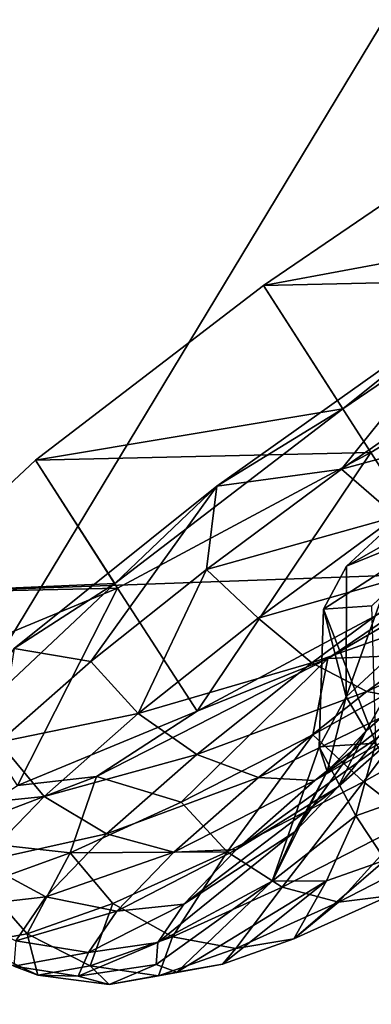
# Model space of a CAD drawing. Header units: metres. Extents: x 0 to 1651, y -1070 to 0.
# Tile 33 of 109: x 335 to 347, y -370 to -337. Entities that reach past the tile are written whole.
import ezdxf

# ---------------------------------------------------------------- set-up
doc = ezdxf.new("R2010")
doc.units = ezdxf.units.M

msp = doc.modelspace()

# ---------------------------------------------------------------- linework, layer by layer
at = {"layer": 'None'}
for points in [[(298.524719, -350.212921, -62.999996), (171.008301, -244.226837, -63), (365.747498, -306.445068, -62.999996)], [(291.89328, -357.948517, -60), (355.208771, -316.096222, -60), (172.720093, -245.968185, -60)], [(315.602234, -554.773071, -406), (309.661865, -539.102539, -406), (495.653809, -287.867249, -406)], [(495.653809, -287.867249, -406), (309.661865, -539.102539, -406), (444.100098, -316.000854, -406)], [(321.796661, -570.361023, -406), (315.602234, -554.773071, -406), (495.653809, -287.867249, -406)], [(495.653809, -287.867249, -406), (328.244324, -585.862122, -406), (321.796661, -570.361023, -406)], [(334.922852, -601.223877, -406), (328.244324, -585.862122, -406), (495.653809, -287.867249, -406)], [(1181.447754, -619.426575, -406), (334.922852, -601.223877, -406), (495.653809, -287.867249, -406)], [(307.57663, -402.615631, -406), (298.524719, -350.212921, -62.999996), (365.747498, -306.445068, -62.999996)], [(365.747498, -306.445068, -62.999996), (355.983276, -369.770508, -406), (307.57663, -402.615631, -406)], [(355.208771, -316.096222, -60), (291.89328, -357.948517, -60), (377.30127, -354.863586, -377.175201)], [(309.661865, -539.102539, -406), (303.976257, -523.353577, -406), (444.100098, -316.000854, -406)], [(444.100098, -316.000854, -406), (303.976257, -523.353577, -406), (405.507202, -338.635468, -406)], [(303.976257, -523.353577, -406), (298.536896, -507.503082, -406), (405.507202, -338.635468, -406)], [(405.507202, -338.635468, -406), (298.536896, -507.503082, -406), (355.983276, -369.770508, -406)], [(393.895142, -379.520782, -403), (332.77298, -549.239502, -403), (448.937836, -346.290924, -403)], [(332.77298, -549.239502, -403), (357.478821, -608.434082, -403), (448.937836, -346.290924, -403)], [(377.30127, -354.863586, -377.175201), (291.89328, -357.948517, -60), (320.422455, -392.416199, -377.175201)], [(377.30127, -354.863586, -377.175201), (320.422455, -392.416199, -377.175201), (321.077454, -393.44696, -382.385681)], [(377.914093, -355.923676, -382.385681), (377.30127, -354.863586, -377.175201), (321.077454, -393.44696, -382.385681)], [(321.077454, -393.44696, -382.385681), (322.285004, -395.197418, -387.314758), (377.914093, -355.923676, -382.385681)], [(322.285004, -395.197418, -387.314758), (379.049469, -357.721771, -387.314758), (377.914093, -355.923676, -382.385681)], [(322.285004, -395.197418, -387.314758), (323.071655, -396.337708, -389.61441), (379.049469, -357.721771, -387.314758)], [(323.071655, -396.337708, -389.61441), (379.789124, -358.893097, -389.61441), (379.049469, -357.721771, -387.314758)], [(323.071655, -396.337708, -389.61441), (323.971497, -397.64209, -391.779236), (379.789124, -358.893097, -389.61441)], [(323.971497, -397.64209, -391.779236), (380.635193, -360.232971, -391.779236), (379.789124, -358.893097, -389.61441)], [(323.971497, -397.64209, -391.779236), (324.976776, -399.099335, -393.793457), (380.635193, -360.232971, -391.779236)], [(324.976776, -399.099335, -393.793457), (381.580414, -361.729889, -393.793457), (380.635193, -360.232971, -391.779236)], [(381.580414, -361.729889, -393.793457), (324.976776, -399.099335, -393.793457), (326.079773, -400.698212, -395.641296)], [(382.617493, -363.372253, -395.641296), (381.580414, -361.729889, -393.793457), (326.079773, -400.698212, -395.641296)], [(382.617493, -363.372253, -395.641296), (326.079773, -400.698212, -395.641296), (327.272339, -402.42691, -397.307617)], [(383.7388, -365.14801, -397.307617), (382.617493, -363.372253, -395.641296), (327.272339, -402.42691, -397.307617)], [(327.272339, -402.42691, -397.307617), (328.544891, -404.271576, -398.780426), (383.7388, -365.14801, -397.307617)], [(328.544891, -404.271576, -398.780426), (384.935303, -367.042877, -398.780426), (383.7388, -365.14801, -397.307617)], [(328.544891, -404.271576, -398.780426), (329.887451, -406.217712, -400.048401), (384.935303, -367.042877, -398.780426)], [(329.887451, -406.217712, -400.048401), (386.197632, -369.041992, -400.048401), (384.935303, -367.042877, -398.780426)], [(331.29007, -408.250916, -401.100159), (386.197632, -369.041992, -400.048401), (329.887451, -406.217712, -400.048401)], [(387.516418, -371.130493, -401.100159), (386.197632, -369.041992, -400.048401), (331.29007, -408.250916, -401.100159)], [(355.983276, -369.770508, -406), (293.318024, -491.467499, -406), (288.360138, -475.365112, -406)], [(355.983276, -369.770508, -406), (288.360138, -475.365112, -406), (307.57663, -402.615631, -406)], [(298.536896, -507.503082, -406), (293.318024, -491.467499, -406), (355.983276, -369.770508, -406)]]:
    msp.add_3dface(points, dxfattribs=at)
at = {"layer": 'None012347'}
for points in [[(352.556091, -339.701141, -221.50827), (343.099731, -346.129211, -223.762955), (355.24585, -343.871765, -220.899124)], [(356.491608, -345.823212, -280.801971), (343.099731, -346.129211, -223.762955), (352.556091, -339.701141, -221.50827)], [(343.099731, -346.129211, -223.762955), (345.78952, -350.299805, -223.153809), (355.24585, -343.871765, -220.899124)], [(345.78952, -350.299805, -223.153809), (350.284393, -346.708923, -218.416092), (355.24585, -343.871765, -220.899124)], [(356.491608, -345.823212, -280.801971), (346.735687, -351.785248, -278.543213), (343.099731, -346.129211, -223.762955)], [(349.425476, -355.955872, -277.934052), (346.735687, -351.785248, -278.543213), (356.491608, -345.823212, -280.801971)], [(343.099731, -346.129211, -223.762955), (335.382599, -352.044647, -230.187851), (345.78952, -350.299805, -223.153809)], [(346.735687, -351.785248, -278.543213), (335.382599, -352.044647, -230.187851), (343.099731, -346.129211, -223.762955)], [(341.526703, -352.922791, -222.289383), (350.284393, -346.708923, -218.416092), (345.78952, -350.299805, -223.153809)], [(350.284393, -346.708923, -218.416092), (341.526703, -352.922791, -222.289383), (345.746368, -352.350189, -220.152542)], [(350.805084, -348.81665, -218.297119), (350.284393, -346.708923, -218.416092), (345.746368, -352.350189, -220.152542)], [(350.805084, -348.81665, -218.297119), (345.746368, -352.350189, -220.152542), (352.531525, -350.50946, -218.479706)], [(335.382599, -352.044647, -230.187851), (338.072388, -356.215271, -229.57872), (345.78952, -350.299805, -223.153809)], [(338.072388, -356.215271, -229.57872), (341.526703, -352.922791, -222.289383), (345.78952, -350.299805, -223.153809)], [(352.531525, -350.50946, -218.479706), (345.746368, -352.350189, -220.152542), (347.591583, -353.945892, -220.194809)], [(346.735687, -351.785248, -278.543213), (338.165436, -356.373596, -272.114838), (335.382599, -352.044647, -230.187851)], [(340.855225, -360.54422, -271.505707), (338.165436, -356.373596, -272.114838), (346.735687, -351.785248, -278.543213)], [(349.425476, -355.955872, -277.934052), (340.855225, -360.54422, -271.505707), (346.735687, -351.785248, -278.543213)], [(335.382599, -352.044647, -230.187851), (330.579559, -356.546936, -239.80484), (338.072388, -356.215271, -229.57872)], [(338.165436, -356.373596, -272.114838), (330.579559, -356.546936, -239.80484), (335.382599, -352.044647, -230.187851)], [(345.746368, -352.350189, -220.152542), (341.170776, -355.741333, -223.166351), (347.591583, -353.945892, -220.194809)], [(345.746368, -352.350189, -220.152542), (341.526703, -352.922791, -222.289383), (341.170776, -355.741333, -223.166351)], [(334.661102, -358.414154, -229.570847), (341.526703, -352.922791, -222.289383), (338.072388, -356.215271, -229.57872)], [(341.526703, -352.922791, -222.289383), (334.661102, -358.414154, -229.570847), (337.25415, -358.859772, -227.222733)], [(341.526703, -352.922791, -222.289383), (337.25415, -358.859772, -227.222733), (341.170776, -355.741333, -223.166351)], [(348.263062, -353.463348, -239.319351), (345.912415, -355.63559, -243.812317), (350.353333, -353.116425, -246.173965)], [(345.912415, -355.63559, -243.812317), (349.868134, -354.032043, -250.300522), (350.353333, -353.116425, -246.173965)], [(354.549408, -353.343506, -282.673828), (345.277313, -358.757141, -278.796692), (349.425476, -355.955872, -277.934052)], [(354.549408, -353.343506, -282.673828), (349.747498, -358.57431, -280.434753), (345.277313, -358.757141, -278.796692)], [(348.263062, -353.463348, -239.319351), (348.64624, -357.519867, -236.98407), (345.901184, -360.055847, -242.225754)], [(345.901184, -360.055847, -242.225754), (345.912415, -355.63559, -243.812317), (348.263062, -353.463348, -239.319351)], [(347.591583, -353.945892, -220.194809), (341.170776, -355.741333, -223.166351), (342.925751, -357.389526, -223.169464)], [(347.591583, -353.945892, -220.194809), (342.925751, -357.389526, -223.169464), (349.223175, -355.596802, -221.128983)], [(345.912415, -355.63559, -243.812317), (345.140717, -357.08078, -250.29953), (349.868134, -354.032043, -250.300522)], [(345.140717, -357.08078, -250.29953), (346.773621, -356.97525, -256.787231), (349.868134, -354.032043, -250.300522)], [(342.925751, -357.389526, -223.169464), (344.744324, -358.902435, -223.984421), (349.223175, -355.596802, -221.128983)], [(349.223175, -355.596802, -221.128983), (344.744324, -358.902435, -223.984421), (350.804901, -356.764435, -222.676575)], [(341.170776, -355.741333, -223.166351), (337.25415, -358.859772, -227.222733), (338.860657, -360.619476, -227.333817)], [(341.170776, -355.741333, -223.166351), (338.860657, -360.619476, -227.333817), (342.925751, -357.389526, -223.169464)], [(345.140717, -357.08078, -250.29953), (345.912415, -355.63559, -243.812317), (345.901184, -360.055847, -242.225754)], [(330.579559, -356.546936, -239.80484), (333.269318, -360.717529, -239.195694), (338.072388, -356.215271, -229.57872)], [(333.269318, -360.717529, -239.195694), (334.661102, -358.414154, -229.570847), (338.072388, -356.215271, -229.57872)], [(349.425476, -355.955872, -277.934052), (345.277313, -358.757141, -278.796692), (340.855225, -360.54422, -271.505707)], [(338.165436, -356.373596, -272.114838), (332.085602, -358.88974, -262.495544), (330.579559, -356.546936, -239.80484)], [(334.775391, -363.060364, -261.886414), (332.085602, -358.88974, -262.495544), (338.165436, -356.373596, -272.114838)], [(340.855225, -360.54422, -271.505707), (334.775391, -363.060364, -261.886414), (338.165436, -356.373596, -272.114838)], [(344.744324, -358.902435, -223.984421), (346.599426, -359.868286, -225.357742), (350.804901, -356.764435, -222.676575)], [(346.599426, -359.868286, -225.357742), (352.123962, -357.322174, -224.584137), (350.804901, -356.764435, -222.676575)], [(344.994171, -361.751007, -249.827057), (345.140717, -357.08078, -250.29953), (345.901184, -360.055847, -242.225754)], [(345.140717, -357.08078, -250.29953), (344.994171, -361.751007, -249.827057), (346.910278, -361.625549, -257.428955)], [(346.773621, -356.97525, -256.787231), (345.140717, -357.08078, -250.29953), (346.910278, -361.625549, -257.428955)], [(342.925751, -357.389526, -223.169464), (338.860657, -360.619476, -227.333817), (344.744324, -358.902435, -223.984421)], [(345.901184, -360.055847, -242.225754), (348.64624, -357.519867, -236.98407), (346.577301, -361.210022, -238.791824)], [(348.64624, -357.519867, -236.98407), (348.542572, -359.480713, -235.629776), (346.577301, -361.210022, -238.791824)], [(348.234924, -360.192505, -227.063553), (352.123962, -357.322174, -224.584137), (346.599426, -359.868286, -225.357742)], [(334.661102, -358.414154, -229.570847), (334.146973, -361.585663, -232.165817), (337.25415, -358.859772, -227.222733)], [(349.747498, -358.57431, -280.434753), (344.771729, -361.342896, -277.418915), (345.277313, -358.757141, -278.796692)], [(344.771729, -361.342896, -277.418915), (349.747498, -358.57431, -280.434753), (346.48877, -362.932129, -276.851105)], [(346.48877, -362.932129, -276.851105), (349.747498, -358.57431, -280.434753), (351.549622, -360.102997, -279.82782)], [(337.25415, -358.859772, -227.222733), (334.146973, -361.585663, -232.165817), (338.860657, -360.619476, -227.333817)], [(345.277313, -358.757141, -278.796692), (337.444916, -362.744598, -271.512115), (340.855225, -360.54422, -271.505707)], [(345.277313, -358.757141, -278.796692), (340.316498, -363.623505, -273.360748), (337.444916, -362.744598, -271.512115)], [(338.860657, -360.619476, -227.333817), (340.842163, -362.00293, -227.981888), (344.744324, -358.902435, -223.984421)], [(345.277313, -358.757141, -278.796692), (344.771729, -361.342896, -277.418915), (340.316498, -363.623505, -273.360748)], [(344.744324, -358.902435, -223.984421), (340.842163, -362.00293, -227.981888), (346.599426, -359.868286, -225.357742)], [(348.234924, -360.192505, -227.063553), (344.846619, -362.884705, -230.534607), (350.589142, -358.973694, -231.101105)], [(344.846619, -362.884705, -230.534607), (347.8078, -361.183655, -233.950378), (350.589142, -358.973694, -231.101105)], [(347.8078, -361.183655, -233.950378), (345.627625, -363.102051, -237.458206), (348.542572, -359.480713, -235.629776)], [(348.542572, -359.480713, -235.629776), (345.627625, -363.102051, -237.458206), (346.577301, -361.210022, -238.791824)], [(340.842163, -362.00293, -227.981888), (342.935394, -362.779572, -229.111237), (346.599426, -359.868286, -225.357742)], [(346.599426, -359.868286, -225.357742), (342.935394, -362.779572, -229.111237), (348.234924, -360.192505, -227.063553)], [(342.935394, -362.779572, -229.111237), (344.846619, -362.884705, -230.534607), (348.234924, -360.192505, -227.063553)], [(344.994171, -361.751007, -249.827057), (345.901184, -360.055847, -242.225754), (345.258514, -362.577942, -242.334106)], [(345.901184, -360.055847, -242.225754), (346.577301, -361.210022, -238.791824), (345.258514, -362.577942, -242.334106)], [(348.164581, -364.222931, -275.51474), (346.48877, -362.932129, -276.851105), (351.549622, -360.102997, -279.82782)], [(340.855225, -360.54422, -271.505707), (337.444916, -362.744598, -271.512115), (334.775391, -363.060364, -261.886414)], [(338.860657, -360.619476, -227.333817), (334.146973, -361.585663, -232.165817), (335.674255, -363.423309, -232.460663)], [(340.842163, -362.00293, -227.981888), (338.860657, -360.619476, -227.333817), (335.674255, -363.423309, -232.460663)], [(345.627625, -363.102051, -237.458206), (347.8078, -361.183655, -233.950378), (342.190704, -365.221741, -234.807907)], [(347.8078, -361.183655, -233.950378), (344.846619, -362.884705, -230.534607), (342.190704, -365.221741, -234.807907)], [(345.627625, -363.102051, -237.458206), (344.164612, -364.619568, -241.387833), (346.577301, -361.210022, -238.791824)], [(346.577301, -361.210022, -238.791824), (344.164612, -364.619568, -241.387833), (345.258514, -362.577942, -242.334106)], [(334.146973, -361.585663, -232.165817), (331.968689, -363.81424, -237.805618), (335.674255, -363.423309, -232.460663)], [(340.316498, -363.623505, -273.360748), (344.771729, -361.342896, -277.418915), (341.870789, -365.301941, -272.684906)], [(341.870789, -365.301941, -272.684906), (344.771729, -361.342896, -277.418915), (346.48877, -362.932129, -276.851105)], [(345.258514, -362.577942, -242.334106), (343.396301, -366.294647, -249.463974), (344.994171, -361.751007, -249.827057)], [(344.994171, -361.751007, -249.827057), (343.396301, -366.294647, -249.463974), (346.224945, -364.081329, -256.894775)], [(346.910278, -361.625549, -257.428955), (344.994171, -361.751007, -249.827057), (346.224945, -364.081329, -256.894775)], [(346.910278, -361.625549, -257.428955), (346.224945, -364.081329, -256.894775), (348.014038, -363.444946, -260.437714)], [(337.783447, -364.694397, -232.903259), (340.842163, -362.00293, -227.981888), (335.674255, -363.423309, -232.460663)], [(342.935394, -362.779572, -229.111237), (340.842163, -362.00293, -227.981888), (337.783447, -364.694397, -232.903259)], [(344.164612, -364.619568, -241.387833), (343.396301, -366.294647, -249.463974), (345.258514, -362.577942, -242.334106)], [(337.444916, -362.744598, -271.512115), (331.996887, -364.82489, -261.6987), (334.775391, -363.060364, -261.886414)], [(337.444916, -362.744598, -271.512115), (336.55304, -365.328522, -268.416229), (331.996887, -364.82489, -261.6987)], [(340.316498, -363.623505, -273.360748), (336.55304, -365.328522, -268.416229), (337.444916, -362.744598, -271.512115)], [(340.063354, -365.306763, -233.732254), (342.935394, -362.779572, -229.111237), (337.783447, -364.694397, -232.903259)], [(344.846619, -362.884705, -230.534607), (342.935394, -362.779572, -229.111237), (340.063354, -365.306763, -233.732254)], [(342.190704, -365.221741, -234.807907), (344.846619, -362.884705, -230.534607), (340.063354, -365.306763, -233.732254)], [(341.870789, -365.301941, -272.684906), (346.48877, -362.932129, -276.851105), (343.731628, -366.497772, -271.515503)], [(346.48877, -362.932129, -276.851105), (348.164581, -364.222931, -275.51474), (343.731628, -366.497772, -271.515503)], [(344.164612, -364.619568, -241.387833), (345.627625, -363.102051, -237.458206), (340.408417, -367.070404, -239.595078)], [(345.627625, -363.102051, -237.458206), (342.190704, -365.221741, -234.807907), (340.408417, -367.070404, -239.595078)], [(335.674255, -363.423309, -232.460663), (331.968689, -363.81424, -237.805618), (333.53598, -365.641205, -238.203995)], [(337.783447, -364.694397, -232.903259), (335.674255, -363.423309, -232.460663), (333.53598, -365.641205, -238.203995)], [(348.014038, -363.444946, -260.437714), (346.224945, -364.081329, -256.894775), (347.221436, -365.58136, -261.471039)], [(336.55304, -365.328522, -268.416229), (340.316498, -363.623505, -273.360748), (341.870789, -365.301941, -272.684906)], [(346.224945, -364.081329, -256.894775), (343.396301, -366.294647, -249.463974), (345.236725, -366.287323, -257.54068)], [(343.731628, -366.497772, -271.515503), (348.164581, -364.222931, -275.51474), (345.648529, -367.000061, -269.987915)], [(346.224945, -364.081329, -256.894775), (345.236725, -366.287323, -257.54068), (347.221436, -365.58136, -261.471039)], [(345.648529, -367.000061, -269.987915), (348.164581, -364.222931, -275.51474), (349.810913, -364.864075, -273.743073)], [(336.55304, -365.328522, -268.416229), (333.626007, -366.392365, -262.77533), (331.996887, -364.82489, -261.6987)], [(335.730865, -366.823425, -238.416428), (337.783447, -364.694397, -232.903259), (333.53598, -365.641205, -238.203995)], [(340.063354, -365.306763, -233.732254), (337.783447, -364.694397, -232.903259), (335.730865, -366.823425, -238.416428)], [(343.396301, -366.294647, -249.463974), (344.164612, -364.619568, -241.387833), (339.527435, -368.365173, -244.569977)], [(344.164612, -364.619568, -241.387833), (340.408417, -367.070404, -239.595078), (339.527435, -368.365173, -244.569977)], [(347.355591, -366.787628, -268.33548), (345.648529, -367.000061, -269.987915), (349.810913, -364.864075, -273.743073)], [(340.408417, -367.070404, -239.595078), (342.190704, -365.221741, -234.807907), (338.136047, -367.305847, -238.908951)], [(342.190704, -365.221741, -234.807907), (340.063354, -365.306763, -233.732254), (338.136047, -367.305847, -238.908951)], [(336.55304, -365.328522, -268.416229), (335.102936, -368.078735, -261.812164), (333.626007, -366.392365, -262.77533)], [(338.003693, -367.046936, -267.556549), (335.102936, -368.078735, -261.812164), (336.55304, -365.328522, -268.416229)], [(338.136047, -367.305847, -238.908951), (340.063354, -365.306763, -233.732254), (335.730865, -366.823425, -238.416428)], [(341.870789, -365.301941, -272.684906), (338.003693, -367.046936, -267.556549), (336.55304, -365.328522, -268.416229)], [(340.019531, -368.172821, -266.592682), (338.003693, -367.046936, -267.556549), (341.870789, -365.301941, -272.684906)], [(343.731628, -366.497772, -271.515503), (340.019531, -368.172821, -266.592682), (341.870789, -365.301941, -272.684906)], [(347.221436, -365.58136, -261.471039), (344.132324, -368.242096, -264.060913), (347.355591, -366.787628, -268.33548)], [(347.221436, -365.58136, -261.471039), (345.236725, -366.287323, -257.54068), (344.132324, -368.242096, -264.060913)], [(335.730865, -366.823425, -238.416428), (333.53598, -365.641205, -238.203995), (332.479065, -367.194611, -244.172562)], [(335.102936, -368.078735, -261.812164), (333.253662, -368.399567, -255.842957), (333.626007, -366.392365, -262.77533)], [(339.527435, -368.365173, -244.569977), (339.472443, -369.111023, -249.433624), (343.396301, -366.294647, -249.463974)], [(343.396301, -366.294647, -249.463974), (339.472443, -369.111023, -249.433624), (340.173096, -369.369537, -254.29744)], [(342.162994, -368.572906, -265.36554), (340.019531, -368.172821, -266.592682), (343.731628, -366.497772, -271.515503)], [(343.396301, -366.294647, -249.463974), (340.173096, -369.369537, -254.29744), (345.236725, -366.287323, -257.54068)], [(345.236725, -366.287323, -257.54068), (340.173096, -369.369537, -254.29744), (341.714478, -369.102112, -259.272858)], [(345.236725, -366.287323, -257.54068), (341.714478, -369.102112, -259.272858), (344.132324, -368.242096, -264.060913)], [(345.648529, -367.000061, -269.987915), (342.162994, -368.572906, -265.36554), (343.731628, -366.497772, -271.515503)], [(334.716309, -368.314575, -244.145798), (335.730865, -366.823425, -238.416428), (332.479065, -367.194611, -244.172562)], [(338.136047, -367.305847, -238.908951), (335.730865, -366.823425, -238.416428), (334.716309, -368.314575, -244.145798)], [(347.355591, -366.787628, -268.33548), (344.132324, -368.242096, -264.060913), (345.648529, -367.000061, -269.987915)], [(337.235016, -369.163269, -261.078491), (335.102936, -368.078735, -261.812164), (338.003693, -367.046936, -267.556549)], [(339.527435, -368.365173, -244.569977), (340.408417, -367.070404, -239.595078), (337.183411, -368.705994, -244.288651)], [(340.408417, -367.070404, -239.595078), (338.136047, -367.305847, -238.908951), (337.183411, -368.705994, -244.288651)], [(340.019531, -368.172821, -266.592682), (337.235016, -369.163269, -261.078491), (338.003693, -367.046936, -267.556549)], [(344.132324, -368.242096, -264.060913), (342.162994, -368.572906, -265.36554), (345.648529, -367.000061, -269.987915)], [(337.183411, -368.705994, -244.288651), (338.136047, -367.305847, -238.908951), (334.716309, -368.314575, -244.145798)], [(335.459869, -369.471252, -255.348511), (333.253662, -368.399567, -255.842957), (335.102936, -368.078735, -261.812164)], [(335.459869, -369.471252, -255.348511), (335.102936, -368.078735, -261.812164), (337.235016, -369.163269, -261.078491)], [(339.548431, -369.502899, -260.187897), (337.235016, -369.163269, -261.078491), (340.019531, -368.172821, -266.592682)], [(342.162994, -368.572906, -265.36554), (339.548431, -369.502899, -260.187897), (340.019531, -368.172821, -266.592682)], [(344.132324, -368.242096, -264.060913), (341.714478, -369.102112, -259.272858), (342.162994, -368.572906, -265.36554)], [(334.652954, -369.173523, -249.74707), (333.253662, -368.399567, -255.842957), (335.459869, -369.471252, -255.348511)], [(334.716309, -368.314575, -244.145798), (334.652954, -369.173523, -249.74707), (337.183411, -368.705994, -244.288651)], [(337.183411, -368.705994, -244.288651), (336.829041, -369.513092, -249.567566), (339.527435, -368.365173, -244.569977)], [(336.829041, -369.513092, -249.567566), (339.472443, -369.111023, -249.433624), (339.527435, -368.365173, -244.569977)], [(341.714478, -369.102112, -259.272858), (339.548431, -369.502899, -260.187897), (342.162994, -368.572906, -265.36554)], [(334.652954, -369.173523, -249.74707), (336.829041, -369.513092, -249.567566), (337.183411, -368.705994, -244.288651)], [(336.829041, -369.513092, -249.567566), (334.652954, -369.173523, -249.74707), (335.459869, -369.471252, -255.348511)], [(337.881592, -369.792084, -254.807632), (335.459869, -369.471252, -255.348511), (337.235016, -369.163269, -261.078491)], [(339.472443, -369.111023, -249.433624), (336.829041, -369.513092, -249.567566), (337.881592, -369.792084, -254.807632)], [(337.881592, -369.792084, -254.807632), (337.235016, -369.163269, -261.078491), (339.548431, -369.502899, -260.187897)], [(339.472443, -369.111023, -249.433624), (337.881592, -369.792084, -254.807632), (340.173096, -369.369537, -254.29744)], [(340.173096, -369.369537, -254.29744), (339.548431, -369.502899, -260.187897), (341.714478, -369.102112, -259.272858)], [(336.829041, -369.513092, -249.567566), (335.459869, -369.471252, -255.348511), (337.881592, -369.792084, -254.807632)], [(340.173096, -369.369537, -254.29744), (337.881592, -369.792084, -254.807632), (339.548431, -369.502899, -260.187897)]]:
    msp.add_3dface(points, dxfattribs=at)

doc.saveas('drawing.dxf')
